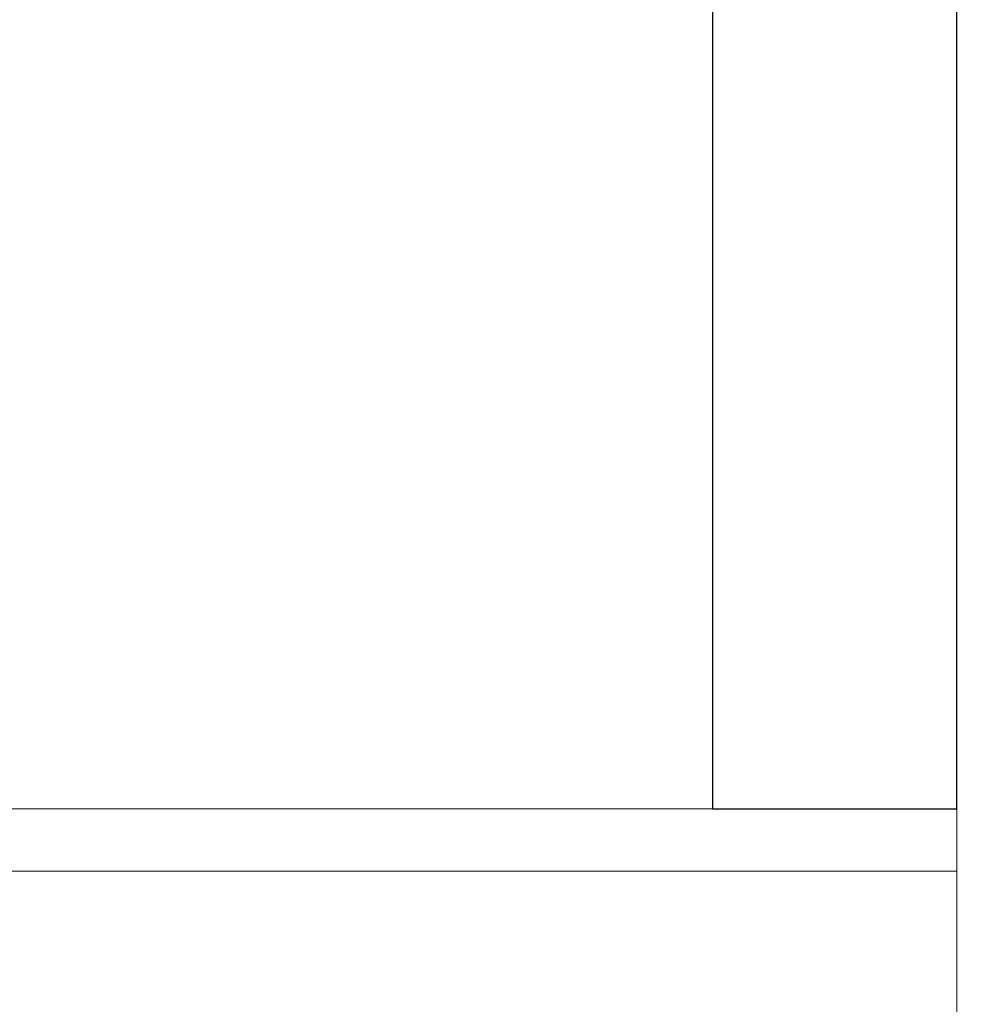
# Model space of a CAD drawing. Header units: inches. Extents: x 53216 to 117387, y -66787 to -22834.
# Tile 124 of 256: x 60572 to 60590, y -30079 to -30060. Entities that reach past the tile are written whole.
import ezdxf

# ---------------------------------------------------------------- set-up
doc = ezdxf.new("R2010")
doc.units = ezdxf.units.IN
doc.header["$MEASUREMENT"] = 0
doc.layers.get('0').update_dxf_attribs({"lineweight": 0})
doc.layers.get('Defpoints').update_dxf_attribs({"lineweight": 0})
doc.layers.add('p--przekrój-izolacje', color=9, linetype='Continuous', lineweight=0)
doc.styles.add('1-50', font='arial.ttf', dxfattribs={"width": 0.75, "height": 12.5})
doc.linetypes.add('LINIA17', pattern='A,1e-05,[146,RODZLIN.shx,S=0.03819,R=0,X=0,Y=-0.13482],-1.52796', length=1.52797)
doc.dimstyles.new('1-50', dxfattribs={"dimtxt": 12.5, "dimasz": 5, "dimexe": 5, "dimexo": 5, "dimgap": 0.09, "dimtad": 0, "dimdsep": 46, "dimtxsty": '1-50', "dimblk": 'OBLIQUE', "dimcen": 0.09, "dimadec": 0, "dimazin": 0, "dimtfac": 1, "dimtdec": 4, "dimtix": 1, "dimtmove": 2, "dimatfit": 3, "dimldrblk": 'OBLIQUE', "dimfxl": 5, "dimfxlon": 1, "dimtvp": 0.7, "dimtolj": 1, "dimtzin": 0, "dimarcsym": 0})

# ---------------------------------------------------------------- blocks, each defined once
blk = doc.blocks.new('_OBLIQUE')
at = {"color": 0, "linetype": 'ByBlock', "lineweight": -2}
for p, q in [((-0.5, -0.5), (0.5, 0.5)), ((0, 0), (0, 0))]:
    blk.add_line(p, q, dxfattribs=at)
blk = doc.blocks.new('*D2444')
at = {"color": 0, "linetype": 'Continuous', "lineweight": -2, "ltscale": 12}
for p, q in [((60589.402, -30026.453), (60589.402, -30016.453)), ((60661.402, -30026.453), (60661.402, -30016.453)), ((60589.402, -30021.453), (60661.402, -30021.453))]:
    blk.add_line(p, q, dxfattribs=at)
at = {"layer": 'Defpoints', "color": 0}
for p in [(60661.402, -30021.453), (60589.402, -30068.521), (60661.402, -30068.521)]:
    blk.add_point(p, dxfattribs=at)
at = {"color": 0, "lineweight": -2, "xscale": 5, "yscale": 5, "zscale": 5, "rotation": 180}
blk.add_blockref('_OBLIQUE', (60589.402, -30021.453), dxfattribs=at)
at = {"color": 0, "lineweight": -2, "xscale": 5, "yscale": 5, "zscale": 5}
blk.add_blockref('_OBLIQUE', (60661.402, -30021.453), dxfattribs=at)
at = {"color": 0, "linetype": 'Continuous', "ltscale": 8, "insert": (60625.402, -30012.519), "char_height": 12.5, "attachment_point": 5, "style": '1-50'}
blk.add_mtext('\\A1;60', dxfattribs=at)

msp = doc.modelspace()

# ---------------------------------------------------------------- linework, layer by layer
at = {"linetype": 'Continuous'}
msp.add_line((60589.402, -30050.506), (60589.402, -30087.506), dxfattribs=at)
at = {"color": 3, "linetype": 'Continuous', "ltscale": 12}
msp.add_line((60584.902, -30075.006), (60564.402, -30075.006), dxfattribs=at)
at = {"color": 3, "linetype": 'Continuous', "lineweight": 30, "ltscale": 12}
msp.add_lwpolyline([(60584.902, -30075.006), (60589.402, -30075.006), (60589.402, -30055.506), (60584.902, -30055.506)], close=True, dxfattribs=at)
at = {"layer": 'p--przekrój-izolacje', "linetype": 'LINIA17', "ltscale": 5}
msp.add_line((60547.538, -30076.153), (60589.402, -30076.153), dxfattribs=at)

# ---------------------------------------------------------------- dimensions: what is measured, and where the dimension line sits
at = {"linetype": 'Continuous', "ltscale": 12}
dim = msp.add_linear_dim(base=(60661.402, -30021.453), p1=(60589.402, -30068.521), p2=(60661.402, -30068.521), text='60', dimstyle='1-50', dxfattribs=at)
dim.commit()
dim.dimension.update_dxf_attribs({"geometry": '*D2444', "text_midpoint": (60625.402, -30012.519)})

doc.saveas('drawing.dxf')
